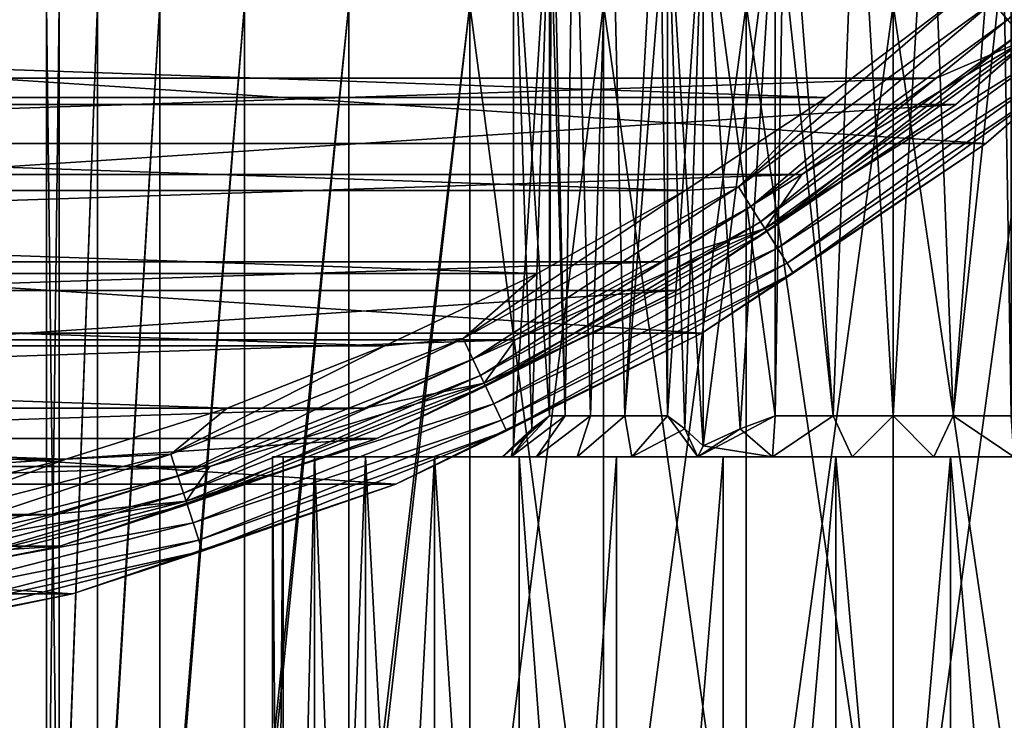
# Model space of a CAD drawing. Header units: millimetres. Extents: x -223 to 138, y -45 to 391.
# Tile 10 of 256: x -67 to -55, y -32 to -24. Entities that reach past the tile are written whole.
import ezdxf

# ---------------------------------------------------------------- set-up
doc = ezdxf.new("R2010")
doc.units = ezdxf.units.MM
doc.header["$LTSCALE"] = 65.185185
for name, color, linetype in [('270', 7, 'CONTINUOUS'), ('271', 7, 'CONTINUOUS'), ('272', 7, 'CONTINUOUS'), ('274', 7, 'CONTINUOUS'), ('275', 7, 'CONTINUOUS'), ('276', 7, 'CONTINUOUS'), ('277', 7, 'CONTINUOUS'), ('281', 7, 'CONTINUOUS'), ('282', 7, 'CONTINUOUS'), ('286', 7, 'CONTINUOUS'), ('287', 7, 'CONTINUOUS'), ('288', 7, 'CONTINUOUS'), ('332', 7, 'CONTINUOUS'), ('333', 7, 'CONTINUOUS'), ('337', 7, 'CONTINUOUS'), ('338', 7, 'CONTINUOUS'), ('339', 7, 'CONTINUOUS'), ('344', 7, 'CONTINUOUS'), ('347', 7, 'CONTINUOUS'), ('352', 7, 'CONTINUOUS'), ('443', 7, 'CONTINUOUS'), ('444', 7, 'CONTINUOUS'), ('445', 7, 'CONTINUOUS')]:
    doc.layers.add(name, color=color, linetype=linetype)

msp = doc.modelspace()

# ---------------------------------------------------------------- linework, layer by layer
at = {"layer": '270', "color": 7, "linetype": 'CONTINUOUS', "true_color": 0xaaaaaa}
for points in [[(-60.982, -22, -1.244), (-60.957, -21, -1.116), (-60.982, -28.5, -1.244), (-60.982, -22, -1.244)], [(-60.982, -28.5, -1.244), (-60.957, -21, -1.116), (-60.791, -28.5, -0.538), (-60.982, -28.5, -1.244)], [(-60.957, -21, -1.116), (-60.683, -21, -0.271), (-60.791, -28.5, -0.538), (-60.957, -21, -1.116)], [(-60.791, -28.5, -0.538), (-60.683, -21, -0.271), (-60.481, -28.5, 0.125), (-60.791, -28.5, -0.538)], [(-60.683, -21, -0.271), (-60.238, -21, 0.498), (-60.481, -28.5, 0.125), (-60.683, -21, -0.271)], [(-60.481, -28.5, 0.125), (-60.238, -21, 0.498), (-60.062, -28.5, 0.725), (-60.481, -28.5, 0.125)], [(-60.238, -21, 0.498), (-59.644, -21, 1.158), (-60.062, -28.5, 0.725), (-60.238, -21, 0.498)], [(-60.062, -28.5, 0.725), (-59.644, -21, 1.158), (-59.546, -22, 1.244), (-60.062, -28.5, 0.725)], [(-58.236, -22, 2), (-58.113, -21, 2.042), (-58.236, -28.5, 2), (-58.236, -22, 2)], [(-58.236, -28.5, 2), (-58.113, -21, 2.042), (-57.529, -28.5, 2.187), (-58.236, -28.5, 2)], [(-58.113, -21, 2.042), (-57.244, -21, 2.227), (-57.529, -28.5, 2.187), (-58.113, -21, 2.042)], [(-57.529, -28.5, 2.187), (-57.244, -21, 2.227), (-56.8, -28.5, 2.25), (-57.529, -28.5, 2.187)], [(-57.244, -21, 2.227), (-56.356, -21, 2.227), (-56.8, -28.5, 2.25), (-57.244, -21, 2.227)], [(-56.8, -28.5, 2.25), (-56.356, -21, 2.227), (-56.071, -28.5, 2.187), (-56.8, -28.5, 2.25)], [(-56.356, -21, 2.227), (-55.487, -21, 2.042), (-56.071, -28.5, 2.187), (-56.356, -21, 2.227)], [(-56.071, -28.5, 2.187), (-55.487, -21, 2.042), (-55.364, -22, 2), (-56.071, -28.5, 2.187)], [(-59.546, -28.5, 1.244), (-60.062, -28.5, 0.725), (-59.546, -22, 1.244), (-59.546, -28.5, 1.244)], [(-55.364, -28.5, 2), (-56.071, -28.5, 2.187), (-55.364, -22, 2), (-55.364, -28.5, 2)]]:
    msp.add_3dface(points, dxfattribs=at)
at = {"layer": '271', "color": 7, "linetype": 'CONTINUOUS', "true_color": 0xaaaaaa}
for points in [[(-64.35, -29, -2), (-64.221, -29, -3.387), (-61.55, -29, -2), (-64.35, -29, -2)], [(-64.221, -29, -0.613), (-64.35, -29, -2), (-61.446, -29, -1.013), (-64.221, -29, -0.613)], [(-61.446, -29, -1.013), (-64.35, -29, -2), (-61.55, -29, -2), (-61.446, -29, -1.013)], [(-64.221, -29, -3.387), (-63.84, -29, -4.727), (-61.139, -29, -3.932), (-64.221, -29, -3.387)], [(-61.55, -29, -2), (-64.221, -29, -3.387), (-61.446, -29, -2.987), (-61.55, -29, -2)], [(-61.446, -29, -2.987), (-64.221, -29, -3.387), (-61.139, -29, -3.932), (-61.446, -29, -2.987)], [(-63.84, -29, 0.727), (-64.221, -29, -0.613), (-61.139, -29, -0.068), (-63.84, -29, 0.727)], [(-61.139, -29, -0.068), (-64.221, -29, -0.613), (-61.446, -29, -1.013), (-61.139, -29, -0.068)], [(-63.84, -29, -4.727), (-63.219, -29, -5.975), (-60.643, -29, -4.792), (-63.84, -29, -4.727)], [(-61.139, -29, -3.932), (-63.84, -29, -4.727), (-60.643, -29, -4.792), (-61.139, -29, -3.932)], [(-63.219, -29, 1.975), (-63.84, -29, 0.727), (-59.978, -29, 1.53), (-63.219, -29, 1.975)], [(-59.978, -29, 1.53), (-63.84, -29, 0.727), (-60.643, -29, 0.792), (-59.978, -29, 1.53)], [(-60.643, -29, 0.792), (-63.84, -29, 0.727), (-61.139, -29, -0.068), (-60.643, -29, 0.792)], [(-63.219, -29, -5.975), (-62.379, -29, -7.086), (-59.175, -29, -6.114), (-63.219, -29, -5.975)], [(-60.643, -29, -4.792), (-63.219, -29, -5.975), (-59.978, -29, -5.53), (-60.643, -29, -4.792)], [(-59.978, -29, -5.53), (-63.219, -29, -5.975), (-59.175, -29, -6.114), (-59.978, -29, -5.53)], [(-62.379, -29, 3.086), (-63.219, -29, 1.975), (-57.297, -29, 2.724), (-62.379, -29, 3.086)], [(-57.297, -29, 2.724), (-63.219, -29, 1.975), (-58.268, -29, 2.517), (-57.297, -29, 2.724)], [(-58.268, -29, 2.517), (-63.219, -29, 1.975), (-59.175, -29, 2.114), (-58.268, -29, 2.517)], [(-59.175, -29, 2.114), (-63.219, -29, 1.975), (-59.978, -29, 1.53), (-59.175, -29, 2.114)], [(-61.35, -29, -8.025), (-51.221, -29, -7.086), (-62.379, -29, -7.086), (-61.35, -29, -8.025)], [(-62.379, -29, -7.086), (-51.221, -29, -7.086), (-56.303, -29, -6.724), (-62.379, -29, -7.086)], [(-59.175, -29, -6.114), (-62.379, -29, -7.086), (-58.268, -29, -6.517), (-59.175, -29, -6.114)], [(-58.268, -29, -6.517), (-62.379, -29, -7.086), (-57.297, -29, -6.724), (-58.268, -29, -6.517)], [(-57.297, -29, -6.724), (-62.379, -29, -7.086), (-56.303, -29, -6.724), (-57.297, -29, -6.724)], [(-61.35, -29, 4.025), (-62.379, -29, 3.086), (-52.25, -29, 4.025), (-61.35, -29, 4.025)], [(-52.25, -29, 4.025), (-62.379, -29, 3.086), (-51.221, -29, 3.086), (-52.25, -29, 4.025)], [(-51.221, -29, 3.086), (-62.379, -29, 3.086), (-57.297, -29, 2.724), (-51.221, -29, 3.086)], [(-52.25, -29, -8.025), (-51.221, -29, -7.086), (-61.35, -29, -8.025), (-52.25, -29, -8.025)], [(-60.165, -29, -8.758), (-52.25, -29, -8.025), (-61.35, -29, -8.025), (-60.165, -29, -8.758)], [(-60.165, -29, 4.758), (-61.35, -29, 4.025), (-53.435, -29, 4.758), (-60.165, -29, 4.758)], [(-53.435, -29, 4.758), (-61.35, -29, 4.025), (-52.25, -29, 4.025), (-53.435, -29, 4.758)], [(-53.435, -29, -8.758), (-52.25, -29, -8.025), (-60.165, -29, -8.758), (-53.435, -29, -8.758)], [(-58.866, -29, -9.262), (-53.435, -29, -8.758), (-60.165, -29, -8.758), (-58.866, -29, -9.262)], [(-58.866, -29, 5.262), (-60.165, -29, 4.758), (-54.734, -29, 5.262), (-58.866, -29, 5.262)], [(-54.734, -29, 5.262), (-60.165, -29, 4.758), (-53.435, -29, 4.758), (-54.734, -29, 5.262)], [(-54.734, -29, -9.262), (-53.435, -29, -8.758), (-58.866, -29, -9.262), (-54.734, -29, -9.262)], [(-57.497, -29, -9.518), (-54.734, -29, -9.262), (-58.866, -29, -9.262), (-57.497, -29, -9.518)], [(-57.497, -29, 5.518), (-58.866, -29, 5.262), (-56.103, -29, 5.518), (-57.497, -29, 5.518)], [(-56.103, -29, 5.518), (-58.866, -29, 5.262), (-54.734, -29, 5.262), (-56.103, -29, 5.518)], [(-56.103, -29, -9.518), (-54.734, -29, -9.262), (-57.497, -29, -9.518), (-56.103, -29, -9.518)], [(-56.303, -29, 2.724), (-51.221, -29, 3.086), (-57.297, -29, 2.724), (-56.303, -29, 2.724)], [(-51.221, -29, -7.086), (-50.381, -29, -5.975), (-56.303, -29, -6.724), (-51.221, -29, -7.086)], [(-56.303, -29, -6.724), (-50.381, -29, -5.975), (-55.332, -29, -6.517), (-56.303, -29, -6.724)], [(-55.332, -29, 2.517), (-51.221, -29, 3.086), (-56.303, -29, 2.724), (-55.332, -29, 2.517)]]:
    msp.add_3dface(points, dxfattribs=at)
at = {"layer": '272', "color": 7, "linetype": 'CONTINUOUS', "true_color": 0xaaaaaa}
for points in [[(-64.35, -29, -2), (-64.221, -29, -0.613), (-64.35, -44.957, -2), (-64.35, -29, -2)], [(-64.35, -44.957, -2), (-64.221, -29, -0.613), (-64.221, -44.957, -0.613), (-64.35, -44.957, -2)], [(-64.221, -29, -0.613), (-63.84, -29, 0.727), (-64.221, -44.957, -0.613), (-64.221, -29, -0.613)], [(-64.221, -44.957, -0.613), (-63.84, -29, 0.727), (-63.84, -44.957, 0.727), (-64.221, -44.957, -0.613)], [(-63.84, -29, 0.727), (-63.219, -29, 1.975), (-63.84, -44.957, 0.727), (-63.84, -29, 0.727)], [(-63.84, -44.957, 0.727), (-63.219, -29, 1.975), (-63.219, -44.957, 1.975), (-63.84, -44.957, 0.727)], [(-63.219, -29, 1.975), (-62.379, -29, 3.086), (-63.219, -44.957, 1.975), (-63.219, -29, 1.975)], [(-63.219, -44.957, 1.975), (-62.379, -29, 3.086), (-62.38, -44.957, 3.086), (-63.219, -44.957, 1.975)], [(-62.38, -44.957, 3.086), (-62.379, -29, 3.086), (-61.35, -44.957, 4.025), (-62.38, -44.957, 3.086)], [(-62.379, -29, 3.086), (-61.35, -29, 4.025), (-61.35, -44.957, 4.025), (-62.379, -29, 3.086)], [(-61.35, -29, 4.025), (-60.165, -29, 4.758), (-61.35, -44.957, 4.025), (-61.35, -29, 4.025)], [(-61.35, -44.957, 4.025), (-60.165, -29, 4.758), (-60.165, -44.957, 4.758), (-61.35, -44.957, 4.025)], [(-60.165, -29, 4.758), (-58.866, -29, 5.262), (-60.165, -44.957, 4.758), (-60.165, -29, 4.758)], [(-60.165, -44.957, 4.758), (-58.866, -29, 5.262), (-58.866, -44.957, 5.262), (-60.165, -44.957, 4.758)], [(-58.866, -29, 5.262), (-57.497, -29, 5.518), (-58.866, -44.957, 5.262), (-58.866, -29, 5.262)], [(-58.866, -44.957, 5.262), (-57.497, -29, 5.518), (-57.497, -44.957, 5.518), (-58.866, -44.957, 5.262)], [(-57.497, -29, 5.518), (-56.103, -29, 5.518), (-57.497, -44.957, 5.518), (-57.497, -29, 5.518)], [(-57.497, -44.957, 5.518), (-56.103, -29, 5.518), (-56.103, -44.957, 5.518), (-57.497, -44.957, 5.518)], [(-56.103, -29, 5.518), (-54.734, -29, 5.262), (-54.734, -44.957, 5.262), (-56.103, -29, 5.518)], [(-56.103, -44.957, 5.518), (-56.103, -29, 5.518), (-54.734, -44.957, 5.262), (-56.103, -44.957, 5.518)]]:
    msp.add_3dface(points, dxfattribs=at)
at = {"layer": '274', "color": 7, "linetype": 'CONTINUOUS', "true_color": 0xc8c8c8}
for points in [[(-67.1, -23.5, -2), (-67.1, -36.166, -2), (-66.944, -36.116, -0.211), (-67.1, -23.5, -2)], [(-66.944, -23.5, -0.212), (-67.1, -23.5, -2), (-66.944, -36.116, -0.211), (-66.944, -23.5, -0.212)], [(-66.479, -23.5, 1.523), (-66.944, -23.5, -0.212), (-66.944, -36.116, -0.211), (-66.479, -23.5, 1.523)], [(-66.479, -36.066, 1.523), (-66.479, -23.5, 1.523), (-66.944, -36.116, -0.211), (-66.479, -36.066, 1.523)], [(-65.72, -23.5, 3.15), (-66.479, -23.5, 1.523), (-66.479, -36.066, 1.523), (-65.72, -23.5, 3.15)], [(-65.72, -36.016, 3.15), (-65.72, -23.5, 3.15), (-66.479, -36.066, 1.523), (-65.72, -36.016, 3.15)], [(-64.69, -23.5, 4.621), (-65.72, -23.5, 3.15), (-65.72, -36.016, 3.15), (-64.69, -23.5, 4.621)], [(-64.69, -35.966, 4.621), (-64.69, -23.5, 4.621), (-65.72, -36.016, 3.15), (-64.69, -35.966, 4.621)], [(-63.421, -23.5, 5.89), (-64.69, -23.5, 4.621), (-64.69, -35.966, 4.621), (-63.421, -23.5, 5.89)], [(-63.421, -35.916, 5.89), (-63.421, -23.5, 5.89), (-64.69, -35.966, 4.621), (-63.421, -35.916, 5.89)], [(-61.95, -23.5, 6.92), (-63.421, -23.5, 5.89), (-63.421, -35.916, 5.89), (-61.95, -23.5, 6.92)], [(-61.95, -35.866, 6.92), (-61.95, -23.5, 6.92), (-63.421, -35.916, 5.89), (-61.95, -35.866, 6.92)], [(-60.323, -23.5, 7.679), (-61.95, -23.5, 6.92), (-60.323, -35.816, 7.679), (-60.323, -23.5, 7.679)], [(-60.323, -35.816, 7.679), (-61.95, -23.5, 6.92), (-61.95, -35.866, 6.92), (-60.323, -35.816, 7.679)], [(-58.589, -23.5, 8.144), (-60.323, -23.5, 7.679), (-58.589, -35.766, 8.144), (-58.589, -23.5, 8.144)], [(-58.589, -35.766, 8.144), (-60.323, -23.5, 7.679), (-60.323, -35.816, 7.679), (-58.589, -35.766, 8.144)], [(-56.8, -23.5, 8.3), (-58.589, -23.5, 8.144), (-56.8, -35.716, 8.3), (-56.8, -23.5, 8.3)], [(-56.8, -35.716, 8.3), (-58.589, -23.5, 8.144), (-58.589, -35.766, 8.144), (-56.8, -35.716, 8.3)], [(-55.011, -23.5, 8.144), (-56.8, -23.5, 8.3), (-55.011, -35.666, 8.143), (-55.011, -23.5, 8.144)], [(-55.011, -35.666, 8.143), (-56.8, -23.5, 8.3), (-56.8, -35.716, 8.3), (-55.011, -35.666, 8.143)]]:
    msp.add_3dface(points, dxfattribs=at)
at = {"layer": '275', "color": 7, "linetype": 'CONTINUOUS', "true_color": 0xaaaaaa}
for points in [[(-60.957, -21, -2.884), (-60.982, -22, -2.756), (-60.791, -28.5, -3.462), (-60.957, -21, -2.884)], [(-60.683, -21, -3.729), (-60.957, -21, -2.884), (-60.791, -28.5, -3.462), (-60.683, -21, -3.729)], [(-60.481, -28.5, -4.125), (-60.683, -21, -3.729), (-60.791, -28.5, -3.462), (-60.481, -28.5, -4.125)], [(-60.238, -21, -4.498), (-60.683, -21, -3.729), (-60.481, -28.5, -4.125), (-60.238, -21, -4.498)], [(-60.062, -28.5, -4.725), (-60.238, -21, -4.498), (-60.481, -28.5, -4.125), (-60.062, -28.5, -4.725)], [(-59.644, -21, -5.158), (-60.238, -21, -4.498), (-60.062, -28.5, -4.725), (-59.644, -21, -5.158)], [(-59.546, -28.5, -5.244), (-59.644, -21, -5.158), (-60.062, -28.5, -4.725), (-59.546, -28.5, -5.244)], [(-59.546, -22, -5.244), (-59.644, -21, -5.158), (-59.546, -28.5, -5.244), (-59.546, -22, -5.244)], [(-57.529, -28.5, -6.187), (-58.113, -21, -6.042), (-58.236, -22, -6), (-57.529, -28.5, -6.187)], [(-57.244, -21, -6.227), (-58.113, -21, -6.042), (-57.529, -28.5, -6.187), (-57.244, -21, -6.227)], [(-56.8, -28.5, -6.25), (-57.244, -21, -6.227), (-57.529, -28.5, -6.187), (-56.8, -28.5, -6.25)], [(-56.356, -21, -6.227), (-57.244, -21, -6.227), (-56.8, -28.5, -6.25), (-56.356, -21, -6.227)], [(-56.071, -28.5, -6.187), (-56.356, -21, -6.227), (-56.8, -28.5, -6.25), (-56.071, -28.5, -6.187)], [(-55.487, -21, -6.042), (-56.356, -21, -6.227), (-56.071, -28.5, -6.187), (-55.487, -21, -6.042)], [(-55.364, -28.5, -6), (-55.487, -21, -6.042), (-56.071, -28.5, -6.187), (-55.364, -28.5, -6)], [(-55.364, -22, -6), (-55.487, -21, -6.042), (-55.364, -28.5, -6), (-55.364, -22, -6)], [(-60.791, -28.5, -3.462), (-60.982, -22, -2.756), (-60.982, -28.5, -2.756), (-60.791, -28.5, -3.462)], [(-58.236, -28.5, -6), (-57.529, -28.5, -6.187), (-58.236, -22, -6), (-58.236, -28.5, -6)]]:
    msp.add_3dface(points, dxfattribs=at)
at = {"layer": '276', "color": 7, "linetype": 'CONTINUOUS', "true_color": 0xaaaaaa}
for points in [[(-64.221, -29, -3.387), (-64.35, -29, -2), (-64.221, -44.957, -3.387), (-64.221, -29, -3.387)], [(-64.35, -29, -2), (-64.35, -44.957, -2), (-64.221, -44.957, -3.387), (-64.35, -29, -2)], [(-63.84, -29, -4.727), (-64.221, -29, -3.387), (-64.221, -44.957, -3.387), (-63.84, -29, -4.727)], [(-63.84, -44.957, -4.727), (-63.84, -29, -4.727), (-64.221, -44.957, -3.387), (-63.84, -44.957, -4.727)], [(-63.219, -29, -5.975), (-63.84, -29, -4.727), (-63.219, -44.957, -5.975), (-63.219, -29, -5.975)], [(-63.219, -44.957, -5.975), (-63.84, -29, -4.727), (-63.84, -44.957, -4.727), (-63.219, -44.957, -5.975)], [(-62.379, -29, -7.086), (-63.219, -29, -5.975), (-62.38, -44.957, -7.086), (-62.379, -29, -7.086)], [(-62.38, -44.957, -7.086), (-63.219, -29, -5.975), (-63.219, -44.957, -5.975), (-62.38, -44.957, -7.086)], [(-61.35, -44.957, -8.025), (-62.379, -29, -7.086), (-62.38, -44.957, -7.086), (-61.35, -44.957, -8.025)], [(-61.35, -29, -8.025), (-62.379, -29, -7.086), (-61.35, -44.957, -8.025), (-61.35, -29, -8.025)], [(-60.165, -29, -8.758), (-61.35, -29, -8.025), (-60.165, -44.957, -8.758), (-60.165, -29, -8.758)], [(-60.165, -44.957, -8.758), (-61.35, -29, -8.025), (-61.35, -44.957, -8.025), (-60.165, -44.957, -8.758)], [(-58.866, -29, -9.262), (-60.165, -29, -8.758), (-60.165, -44.957, -8.758), (-58.866, -29, -9.262)], [(-58.866, -44.957, -9.262), (-58.866, -29, -9.262), (-60.165, -44.957, -8.758), (-58.866, -44.957, -9.262)], [(-57.497, -29, -9.518), (-58.866, -29, -9.262), (-58.866, -44.957, -9.262), (-57.497, -29, -9.518)], [(-57.497, -44.957, -9.518), (-57.497, -29, -9.518), (-58.866, -44.957, -9.262), (-57.497, -44.957, -9.518)], [(-56.103, -29, -9.518), (-57.497, -29, -9.518), (-56.103, -44.957, -9.518), (-56.103, -29, -9.518)], [(-56.103, -44.957, -9.518), (-57.497, -29, -9.518), (-57.497, -44.957, -9.518), (-56.103, -44.957, -9.518)], [(-54.734, -29, -9.262), (-56.103, -29, -9.518), (-54.734, -44.957, -9.262), (-54.734, -29, -9.262)], [(-54.734, -44.957, -9.262), (-56.103, -29, -9.518), (-56.103, -44.957, -9.518), (-54.734, -44.957, -9.262)]]:
    msp.add_3dface(points, dxfattribs=at)
at = {"layer": '277', "color": 7, "linetype": 'CONTINUOUS', "true_color": 0xc8c8c8}
for points in [[(-67.1, -36.166, -2), (-67.1, -23.5, -2), (-66.944, -23.5, -3.788), (-67.1, -36.166, -2)], [(-67.1, -36.166, -2), (-66.944, -23.5, -3.788), (-66.944, -36.216, -3.788), (-67.1, -36.166, -2)], [(-66.944, -23.5, -3.788), (-66.479, -23.5, -5.523), (-66.944, -36.216, -3.788), (-66.944, -23.5, -3.788)], [(-66.944, -36.216, -3.788), (-66.479, -23.5, -5.523), (-66.479, -36.266, -5.523), (-66.944, -36.216, -3.788)], [(-66.479, -23.5, -5.523), (-65.72, -23.5, -7.15), (-66.479, -36.266, -5.523), (-66.479, -23.5, -5.523)], [(-66.479, -36.266, -5.523), (-65.72, -23.5, -7.15), (-65.72, -36.316, -7.15), (-66.479, -36.266, -5.523)], [(-65.72, -23.5, -7.15), (-64.69, -23.5, -8.621), (-65.72, -36.316, -7.15), (-65.72, -23.5, -7.15)], [(-65.72, -36.316, -7.15), (-64.69, -23.5, -8.621), (-64.69, -36.366, -8.621), (-65.72, -36.316, -7.15)], [(-64.69, -23.5, -8.621), (-63.421, -23.5, -9.89), (-64.69, -36.366, -8.621), (-64.69, -23.5, -8.621)], [(-64.69, -36.366, -8.621), (-63.421, -23.5, -9.89), (-63.421, -36.416, -9.89), (-64.69, -36.366, -8.621)], [(-63.421, -23.5, -9.89), (-61.95, -23.5, -10.92), (-63.421, -36.416, -9.89), (-63.421, -23.5, -9.89)], [(-63.421, -36.416, -9.89), (-61.95, -23.5, -10.92), (-61.95, -36.466, -10.92), (-63.421, -36.416, -9.89)], [(-61.95, -23.5, -10.92), (-60.323, -23.5, -11.679), (-61.95, -36.466, -10.92), (-61.95, -23.5, -10.92)], [(-61.95, -36.466, -10.92), (-60.323, -23.5, -11.679), (-60.323, -36.516, -11.679), (-61.95, -36.466, -10.92)], [(-60.323, -23.5, -11.679), (-58.589, -23.5, -12.144), (-60.323, -36.516, -11.679), (-60.323, -23.5, -11.679)], [(-60.323, -36.516, -11.679), (-58.589, -23.5, -12.144), (-58.589, -36.566, -12.144), (-60.323, -36.516, -11.679)], [(-58.589, -23.5, -12.144), (-56.8, -23.5, -12.3), (-58.589, -36.566, -12.144), (-58.589, -23.5, -12.144)], [(-58.589, -36.566, -12.144), (-56.8, -23.5, -12.3), (-56.8, -36.616, -12.3), (-58.589, -36.566, -12.144)], [(-56.8, -23.5, -12.3), (-55.011, -23.5, -12.144), (-56.8, -36.616, -12.3), (-56.8, -23.5, -12.3)], [(-56.8, -36.616, -12.3), (-55.011, -23.5, -12.144), (-55.011, -36.666, -12.144), (-56.8, -36.616, -12.3)]]:
    msp.add_3dface(points, dxfattribs=at)
at = {"layer": '281', "color": 7, "linetype": 'CONTINUOUS', "true_color": 0xaaaaaa}
for points in [[(-60.982, -28.5, -1.244), (-61.446, -29, -1.013), (-61.55, -29, -2), (-60.982, -28.5, -1.244)], [(-60.982, -28.5, -1.244), (-61.55, -29, -2), (-61.195, -28.662, -1.613), (-60.982, -28.5, -1.244)], [(-60.982, -28.5, -1.244), (-60.791, -28.5, -0.538), (-61.446, -29, -1.013), (-60.982, -28.5, -1.244)], [(-60.791, -28.5, -0.538), (-61.139, -29, -0.068), (-61.446, -29, -1.013), (-60.791, -28.5, -0.538)], [(-60.791, -28.5, -0.538), (-60.481, -28.5, 0.125), (-61.139, -29, -0.068), (-60.791, -28.5, -0.538)], [(-60.481, -28.5, 0.125), (-60.643, -29, 0.792), (-61.139, -29, -0.068), (-60.481, -28.5, 0.125)], [(-60.481, -28.5, 0.125), (-60.062, -28.5, 0.725), (-60.643, -29, 0.792), (-60.481, -28.5, 0.125)], [(-60.062, -28.5, 0.725), (-59.978, -29, 1.53), (-60.643, -29, 0.792), (-60.062, -28.5, 0.725)], [(-60.062, -28.5, 0.725), (-59.546, -28.5, 1.244), (-59.978, -29, 1.53), (-60.062, -28.5, 0.725)], [(-59.978, -29, 1.53), (-59.546, -28.5, 1.244), (-59.333, -28.662, 1.612), (-59.978, -29, 1.53)], [(-58.236, -28.5, 2), (-58.268, -29, 2.517), (-59.175, -29, 2.114), (-58.236, -28.5, 2)], [(-58.236, -28.5, 2), (-59.175, -29, 2.114), (-58.662, -28.662, 2), (-58.236, -28.5, 2)], [(-58.236, -28.5, 2), (-57.529, -28.5, 2.187), (-58.268, -29, 2.517), (-58.236, -28.5, 2)], [(-57.529, -28.5, 2.187), (-57.297, -29, 2.724), (-58.268, -29, 2.517), (-57.529, -28.5, 2.187)], [(-57.529, -28.5, 2.187), (-56.8, -28.5, 2.25), (-57.297, -29, 2.724), (-57.529, -28.5, 2.187)], [(-56.8, -28.5, 2.25), (-56.303, -29, 2.724), (-57.297, -29, 2.724), (-56.8, -28.5, 2.25)], [(-56.8, -28.5, 2.25), (-56.071, -28.5, 2.187), (-56.303, -29, 2.724), (-56.8, -28.5, 2.25)], [(-56.071, -28.5, 2.187), (-55.332, -29, 2.517), (-56.303, -29, 2.724), (-56.071, -28.5, 2.187)], [(-56.071, -28.5, 2.187), (-55.364, -28.5, 2), (-55.332, -29, 2.517), (-56.071, -28.5, 2.187)], [(-61.195, -28.662, -1.613), (-61.55, -29, -2), (-61.419, -28.869, -2), (-61.195, -28.662, -1.613)], [(-59.175, -29, 2.114), (-59.978, -29, 1.53), (-59.333, -28.662, 1.612), (-59.175, -29, 2.114)], [(-59.109, -28.869, 2), (-59.175, -29, 2.114), (-59.333, -28.662, 1.612), (-59.109, -28.869, 2)], [(-58.662, -28.662, 2), (-59.175, -29, 2.114), (-59.109, -28.869, 2), (-58.662, -28.662, 2)]]:
    msp.add_3dface(points, dxfattribs=at)
at = {"layer": '282', "color": 7, "linetype": 'CONTINUOUS', "true_color": 0xaaaaaa}
for points in [[(-61.446, -29, -2.987), (-61.139, -29, -3.932), (-60.791, -28.5, -3.462), (-61.446, -29, -2.987)], [(-61.446, -29, -2.987), (-60.791, -28.5, -3.462), (-60.982, -28.5, -2.756), (-61.446, -29, -2.987)], [(-61.446, -29, -2.987), (-60.982, -28.5, -2.756), (-61.195, -28.662, -2.388), (-61.446, -29, -2.987)], [(-61.139, -29, -3.932), (-60.643, -29, -4.792), (-60.481, -28.5, -4.125), (-61.139, -29, -3.932)], [(-61.139, -29, -3.932), (-60.481, -28.5, -4.125), (-60.791, -28.5, -3.462), (-61.139, -29, -3.932)], [(-60.643, -29, -4.792), (-59.978, -29, -5.53), (-60.062, -28.5, -4.725), (-60.643, -29, -4.792)], [(-60.643, -29, -4.792), (-60.062, -28.5, -4.725), (-60.481, -28.5, -4.125), (-60.643, -29, -4.792)], [(-59.978, -29, -5.53), (-59.546, -28.5, -5.244), (-60.062, -28.5, -4.725), (-59.978, -29, -5.53)], [(-59.978, -29, -5.53), (-59.175, -29, -6.114), (-59.546, -28.5, -5.244), (-59.978, -29, -5.53)], [(-59.546, -28.5, -5.244), (-59.175, -29, -6.114), (-59.333, -28.662, -5.613), (-59.546, -28.5, -5.244)], [(-58.268, -29, -6.517), (-58.236, -28.5, -6), (-58.661, -28.662, -6), (-58.268, -29, -6.517)], [(-58.268, -29, -6.517), (-57.297, -29, -6.724), (-57.529, -28.5, -6.187), (-58.268, -29, -6.517)], [(-58.268, -29, -6.517), (-57.529, -28.5, -6.187), (-58.236, -28.5, -6), (-58.268, -29, -6.517)], [(-57.297, -29, -6.724), (-56.8, -28.5, -6.25), (-57.529, -28.5, -6.187), (-57.297, -29, -6.724)], [(-57.297, -29, -6.724), (-56.303, -29, -6.724), (-56.8, -28.5, -6.25), (-57.297, -29, -6.724)], [(-56.303, -29, -6.724), (-56.071, -28.5, -6.187), (-56.8, -28.5, -6.25), (-56.303, -29, -6.724)], [(-56.303, -29, -6.724), (-55.332, -29, -6.517), (-56.071, -28.5, -6.187), (-56.303, -29, -6.724)], [(-55.332, -29, -6.517), (-55.364, -28.5, -6), (-56.071, -28.5, -6.187), (-55.332, -29, -6.517)], [(-61.419, -28.869, -2), (-61.446, -29, -2.987), (-61.195, -28.662, -2.388), (-61.419, -28.869, -2)], [(-59.333, -28.662, -5.613), (-59.175, -29, -6.114), (-59.109, -28.869, -6), (-59.333, -28.662, -5.613)], [(-59.109, -28.869, -6), (-58.268, -29, -6.517), (-58.661, -28.662, -6), (-59.109, -28.869, -6)], [(-61.55, -29, -2), (-61.446, -29, -2.987), (-61.419, -28.869, -2), (-61.55, -29, -2)], [(-59.175, -29, -6.114), (-58.268, -29, -6.517), (-59.109, -28.869, -6), (-59.175, -29, -6.114)]]:
    msp.add_3dface(points, dxfattribs=at)
at = {"layer": '286', "color": 7, "linetype": 'CONTINUOUS', "true_color": 0xaaaaaa}
for points in [[(-59.546, -28.5, 1.244), (-59.546, -22, 1.244), (-59.333, -28.662, 1.612), (-59.546, -28.5, 1.244)], [(-59.546, -22, 1.244), (-59.109, -28.869, 2), (-59.333, -28.662, 1.612), (-59.546, -22, 1.244)], [(-59.109, -28.869, 2), (-59.546, -22, 1.244), (-59.109, -22, 2), (-59.109, -28.869, 2)]]:
    msp.add_3dface(points, dxfattribs=at)
at = {"layer": '287', "color": 7, "linetype": 'CONTINUOUS', "true_color": 0xaaaaaa}
for points in [[(-60.982, -22, -2.756), (-61.419, -28.869, -2), (-61.195, -28.662, -2.388), (-60.982, -22, -2.756)], [(-61.419, -28.869, -2), (-60.982, -22, -2.756), (-61.419, -22, -2), (-61.419, -28.869, -2)], [(-60.982, -28.5, -2.756), (-60.982, -22, -2.756), (-61.195, -28.662, -2.388), (-60.982, -28.5, -2.756)]]:
    msp.add_3dface(points, dxfattribs=at)
at = {"layer": '288', "color": 7, "linetype": 'CONTINUOUS', "true_color": 0xaaaaaa}
for points in [[(-58.236, -22, -6), (-59.109, -28.869, -6), (-58.661, -28.662, -6), (-58.236, -22, -6)], [(-59.109, -28.869, -6), (-58.236, -22, -6), (-59.109, -22, -6), (-59.109, -28.869, -6)], [(-58.236, -28.5, -6), (-58.236, -22, -6), (-58.661, -28.662, -6), (-58.236, -28.5, -6)]]:
    msp.add_3dface(points, dxfattribs=at)
at = {"layer": '332', "color": 7, "linetype": 'CONTINUOUS', "true_color": 0xaaaaaa}
for points in [[(-52.549, -22.451, -54.5), (-55.672, -25.189, -54.5), (-52.549, -22.451, -73.5), (-52.549, -22.451, -54.5)], [(-52.549, -22.451, -73.5), (-55.672, -25.189, -54.5), (-55.672, -25.189, -73.5), (-52.549, -22.451, -73.5)], [(-55.672, -25.189, -54.5), (-59.125, -27.496, -54.5), (-55.672, -25.189, -73.5), (-55.672, -25.189, -54.5)], [(-55.672, -25.189, -73.5), (-59.125, -27.496, -54.5), (-59.125, -27.496, -73.5), (-55.672, -25.189, -73.5)], [(-59.125, -27.496, -54.5), (-62.85, -29.333, -54.5), (-59.125, -27.496, -73.5), (-59.125, -27.496, -54.5)], [(-59.125, -27.496, -73.5), (-62.85, -29.333, -54.5), (-62.85, -29.333, -73.5), (-59.125, -27.496, -73.5)], [(-62.85, -29.333, -54.5), (-66.782, -30.668, -54.5), (-62.85, -29.333, -73.5), (-62.85, -29.333, -54.5)], [(-62.85, -29.333, -73.5), (-66.782, -30.668, -54.5), (-66.782, -30.668, -73.5), (-62.85, -29.333, -73.5)], [(-66.782, -30.668, -54.5), (-70.856, -31.478, -54.5), (-66.782, -30.668, -73.5), (-66.782, -30.668, -54.5)], [(-66.782, -30.668, -73.5), (-70.856, -31.478, -54.5), (-70.856, -31.478, -73.5), (-66.782, -30.668, -73.5)]]:
    msp.add_3dface(points, dxfattribs=at)
at = {"layer": '333', "color": 7, "linetype": 'CONTINUOUS', "true_color": 0xaaaaaa}
for points in [[(-93.724, -24.392, -53.5), (-54.72, -23.114, -53.5), (-95.28, -23.114, -53.5), (-93.724, -24.392, -53.5)], [(-56.276, -24.392, -53.5), (-54.72, -23.114, -53.5), (-93.724, -24.392, -53.5), (-56.276, -24.392, -53.5)], [(-92.088, -25.565, -53.5), (-56.276, -24.392, -53.5), (-93.724, -24.392, -53.5), (-92.088, -25.565, -53.5)], [(-57.912, -25.565, -53.5), (-56.276, -24.392, -53.5), (-92.088, -25.565, -53.5), (-57.912, -25.565, -53.5)], [(-90.379, -26.628, -53.5), (-57.912, -25.565, -53.5), (-92.088, -25.565, -53.5), (-90.379, -26.628, -53.5)], [(-59.621, -26.628, -53.5), (-57.912, -25.565, -53.5), (-90.379, -26.628, -53.5), (-59.621, -26.628, -53.5)], [(-88.604, -27.577, -53.5), (-59.621, -26.628, -53.5), (-90.379, -26.628, -53.5), (-88.604, -27.577, -53.5)], [(-61.396, -27.577, -53.5), (-59.621, -26.628, -53.5), (-88.604, -27.577, -53.5), (-61.396, -27.577, -53.5)], [(-86.771, -28.408, -53.5), (-61.396, -27.577, -53.5), (-88.604, -27.577, -53.5), (-86.771, -28.408, -53.5)], [(-63.229, -28.408, -53.5), (-61.396, -27.577, -53.5), (-86.771, -28.408, -53.5), (-63.229, -28.408, -53.5)], [(-84.887, -29.117, -53.5), (-63.229, -28.408, -53.5), (-86.771, -28.408, -53.5), (-84.887, -29.117, -53.5)], [(-65.113, -29.117, -53.5), (-63.229, -28.408, -53.5), (-84.887, -29.117, -53.5), (-65.113, -29.117, -53.5)], [(-82.961, -29.702, -53.5), (-65.113, -29.117, -53.5), (-84.887, -29.117, -53.5), (-82.961, -29.702, -53.5)], [(-67.039, -29.702, -53.5), (-65.113, -29.117, -53.5), (-82.961, -29.702, -53.5), (-67.039, -29.702, -53.5)], [(-81.001, -30.159, -53.5), (-67.039, -29.702, -53.5), (-82.961, -29.702, -53.5), (-81.001, -30.159, -53.5)], [(-68.999, -30.159, -53.5), (-67.039, -29.702, -53.5), (-81.001, -30.159, -53.5), (-68.999, -30.159, -53.5)]]:
    msp.add_3dface(points, dxfattribs=at)
at = {"layer": '337', "color": 7, "linetype": 'CONTINUOUS', "true_color": 0xaaaaaa}
for points in [[(-92.392, -24.628, -54.1), (-94.032, -23.384, -54.1), (-57.608, -24.628, -54.1), (-92.392, -24.628, -54.1)], [(-57.608, -24.628, -54.1), (-94.032, -23.384, -54.1), (-55.968, -23.384, -54.1), (-57.608, -24.628, -54.1)], [(-90.67, -25.758, -54.1), (-92.392, -24.628, -54.1), (-59.33, -25.758, -54.1), (-90.67, -25.758, -54.1)], [(-59.33, -25.758, -54.1), (-92.392, -24.628, -54.1), (-57.608, -24.628, -54.1), (-59.33, -25.758, -54.1)], [(-88.875, -26.768, -54.1), (-90.67, -25.758, -54.1), (-61.125, -26.768, -54.1), (-88.875, -26.768, -54.1)], [(-61.125, -26.768, -54.1), (-90.67, -25.758, -54.1), (-59.33, -25.758, -54.1), (-61.125, -26.768, -54.1)], [(-87.015, -27.652, -54.1), (-88.875, -26.768, -54.1), (-62.985, -27.652, -54.1), (-87.015, -27.652, -54.1)], [(-62.985, -27.652, -54.1), (-88.875, -26.768, -54.1), (-61.125, -26.768, -54.1), (-62.985, -27.652, -54.1)], [(-85.1, -28.408, -54.1), (-87.015, -27.652, -54.1), (-64.9, -28.408, -54.1), (-85.1, -28.408, -54.1)], [(-64.9, -28.408, -54.1), (-87.015, -27.652, -54.1), (-62.985, -27.652, -54.1), (-64.9, -28.408, -54.1)], [(-83.137, -29.031, -54.1), (-85.1, -28.408, -54.1), (-66.863, -29.031, -54.1), (-83.137, -29.031, -54.1)], [(-66.863, -29.031, -54.1), (-85.1, -28.408, -54.1), (-64.9, -28.408, -54.1), (-66.863, -29.031, -54.1)], [(-68.864, -29.519, -54.1), (-83.137, -29.031, -54.1), (-66.863, -29.031, -54.1), (-68.864, -29.519, -54.1)]]:
    msp.add_3dface(points, dxfattribs=at)
at = {"layer": '338', "color": 7, "linetype": 'CONTINUOUS', "true_color": 0xaaaaaa}
for points in [[(-56.037, -24.713, -55.1), (-52.974, -22.026, -55.1), (-56.037, -24.713, -73.457), (-56.037, -24.713, -55.1)], [(-56.037, -24.713, -73.457), (-52.974, -22.026, -55.1), (-52.974, -22.026, -73.457), (-56.037, -24.713, -73.457)], [(-59.425, -26.977, -55.1), (-56.037, -24.713, -55.1), (-59.425, -26.977, -73.457), (-59.425, -26.977, -55.1)], [(-59.425, -26.977, -73.457), (-56.037, -24.713, -55.1), (-56.037, -24.713, -73.457), (-59.425, -26.977, -73.457)], [(-63.079, -28.779, -55.1), (-59.425, -26.977, -55.1), (-63.079, -28.779, -73.457), (-63.079, -28.779, -55.1)], [(-63.079, -28.779, -73.457), (-59.425, -26.977, -55.1), (-59.425, -26.977, -73.457), (-63.079, -28.779, -73.457)], [(-66.938, -30.089, -55.1), (-63.079, -28.779, -55.1), (-66.938, -30.089, -73.457), (-66.938, -30.089, -55.1)], [(-66.938, -30.089, -73.457), (-63.079, -28.779, -55.1), (-63.079, -28.779, -73.457), (-66.938, -30.089, -73.457)], [(-70.934, -30.884, -55.1), (-66.938, -30.089, -55.1), (-70.934, -30.884, -73.457), (-70.934, -30.884, -55.1)], [(-70.934, -30.884, -73.457), (-66.938, -30.089, -55.1), (-66.938, -30.089, -73.457), (-70.934, -30.884, -73.457)]]:
    msp.add_3dface(points, dxfattribs=at)
at = {"layer": '339', "color": 7, "linetype": 'CONTINUOUS', "true_color": 0xaaaaaa}
for points in [[(-52.549, -22.451, -73.5), (-55.672, -25.189, -73.5), (-97.451, -22.451, -73.5), (-52.549, -22.451, -73.5)], [(-55.672, -25.189, -73.5), (-94.328, -25.189, -73.5), (-97.451, -22.451, -73.5), (-55.672, -25.189, -73.5)], [(-55.672, -25.189, -73.5), (-59.125, -27.496, -73.5), (-94.328, -25.189, -73.5), (-55.672, -25.189, -73.5)], [(-59.125, -27.496, -73.5), (-90.875, -27.496, -73.5), (-94.328, -25.189, -73.5), (-59.125, -27.496, -73.5)], [(-59.125, -27.496, -73.5), (-62.85, -29.333, -73.5), (-90.875, -27.496, -73.5), (-59.125, -27.496, -73.5)], [(-62.85, -29.333, -73.5), (-87.15, -29.333, -73.5), (-90.875, -27.496, -73.5), (-62.85, -29.333, -73.5)], [(-62.85, -29.333, -73.5), (-66.782, -30.668, -73.5), (-87.15, -29.333, -73.5), (-62.85, -29.333, -73.5)], [(-66.782, -30.668, -73.5), (-83.218, -30.668, -73.5), (-87.15, -29.333, -73.5), (-66.782, -30.668, -73.5)], [(-66.782, -30.668, -73.5), (-70.856, -31.478, -73.5), (-83.218, -30.668, -73.5), (-66.782, -30.668, -73.5)]]:
    msp.add_3dface(points, dxfattribs=at)
at = {"layer": '344', "color": 7, "linetype": 'CONTINUOUS', "true_color": 0xaaaaaa}
for points in [[(-55.672, -25.189, -54.5), (-52.549, -22.451, -54.5), (-54.793, -24.426, -54.192), (-55.672, -25.189, -54.5)], [(-54.72, -23.114, -53.5), (-56.276, -24.392, -53.5), (-55.202, -23.931, -53.549), (-54.72, -23.114, -53.5)], [(-55.202, -23.931, -53.549), (-57.912, -25.565, -53.5), (-58.358, -26.224, -53.549), (-55.202, -23.931, -53.549)], [(-55.202, -23.931, -53.549), (-58.358, -26.224, -53.549), (-55.024, -24.146, -53.691), (-55.202, -23.931, -53.549)], [(-56.276, -24.392, -53.5), (-57.912, -25.565, -53.5), (-55.202, -23.931, -53.549), (-56.276, -24.392, -53.5)], [(-55.024, -24.146, -53.691), (-58.358, -26.224, -53.549), (-58.208, -26.46, -53.691), (-55.024, -24.146, -53.691)], [(-55.024, -24.146, -53.691), (-58.208, -26.46, -53.691), (-54.883, -24.317, -53.913), (-55.024, -24.146, -53.691)], [(-54.883, -24.317, -53.913), (-58.208, -26.46, -53.691), (-58.09, -26.646, -53.913), (-54.883, -24.317, -53.913)], [(-54.883, -24.317, -53.913), (-58.09, -26.646, -53.913), (-54.793, -24.426, -54.192), (-54.883, -24.317, -53.913)], [(-54.793, -24.426, -54.192), (-58.09, -26.646, -53.913), (-58.014, -26.766, -54.192), (-54.793, -24.426, -54.192)], [(-55.672, -25.189, -54.5), (-54.793, -24.426, -54.192), (-58.014, -26.766, -54.192), (-55.672, -25.189, -54.5)], [(-59.125, -27.496, -54.5), (-55.672, -25.189, -54.5), (-58.014, -26.766, -54.192), (-59.125, -27.496, -54.5)], [(-57.912, -25.565, -53.5), (-59.621, -26.628, -53.5), (-58.358, -26.224, -53.549), (-57.912, -25.565, -53.5)], [(-58.358, -26.224, -53.549), (-61.396, -27.577, -53.5), (-61.776, -28.103, -53.549), (-58.358, -26.224, -53.549)], [(-58.358, -26.224, -53.549), (-61.776, -28.103, -53.549), (-58.208, -26.46, -53.691), (-58.358, -26.224, -53.549)], [(-59.621, -26.628, -53.5), (-61.396, -27.577, -53.5), (-58.358, -26.224, -53.549), (-59.621, -26.628, -53.5)], [(-58.208, -26.46, -53.691), (-61.776, -28.103, -53.549), (-61.657, -28.356, -53.691), (-58.208, -26.46, -53.691)], [(-58.208, -26.46, -53.691), (-61.657, -28.356, -53.691), (-58.09, -26.646, -53.913), (-58.208, -26.46, -53.691)], [(-58.09, -26.646, -53.913), (-61.657, -28.356, -53.691), (-61.563, -28.556, -53.913), (-58.09, -26.646, -53.913)], [(-58.09, -26.646, -53.913), (-61.563, -28.556, -53.913), (-58.014, -26.766, -54.192), (-58.09, -26.646, -53.913)], [(-58.014, -26.766, -54.192), (-61.563, -28.556, -53.913), (-61.502, -28.684, -54.192), (-58.014, -26.766, -54.192)], [(-59.125, -27.496, -54.5), (-58.014, -26.766, -54.192), (-61.502, -28.684, -54.192), (-59.125, -27.496, -54.5)], [(-62.85, -29.333, -54.5), (-59.125, -27.496, -54.5), (-61.502, -28.684, -54.192), (-62.85, -29.333, -54.5)], [(-61.396, -27.577, -53.5), (-63.229, -28.408, -53.5), (-61.776, -28.103, -53.549), (-61.396, -27.577, -53.5)], [(-61.776, -28.103, -53.549), (-65.113, -29.117, -53.5), (-65.402, -29.539, -53.549), (-61.776, -28.103, -53.549)], [(-61.776, -28.103, -53.549), (-65.402, -29.539, -53.549), (-61.657, -28.356, -53.691), (-61.776, -28.103, -53.549)], [(-63.229, -28.408, -53.5), (-65.113, -29.117, -53.5), (-61.776, -28.103, -53.549), (-63.229, -28.408, -53.5)], [(-61.657, -28.356, -53.691), (-65.402, -29.539, -53.549), (-65.316, -29.804, -53.691), (-61.657, -28.356, -53.691)], [(-61.657, -28.356, -53.691), (-65.316, -29.804, -53.691), (-61.563, -28.556, -53.913), (-61.657, -28.356, -53.691)], [(-61.563, -28.556, -53.913), (-65.316, -29.804, -53.691), (-65.248, -30.015, -53.913), (-61.563, -28.556, -53.913)], [(-61.563, -28.556, -53.913), (-65.248, -30.015, -53.913), (-61.502, -28.684, -54.192), (-61.563, -28.556, -53.913)], [(-61.502, -28.684, -54.192), (-65.248, -30.015, -53.913), (-65.204, -30.15, -54.192), (-61.502, -28.684, -54.192)], [(-62.85, -29.333, -54.5), (-61.502, -28.684, -54.192), (-65.204, -30.15, -54.192), (-62.85, -29.333, -54.5)], [(-65.113, -29.117, -53.5), (-67.039, -29.702, -53.5), (-65.402, -29.539, -53.549), (-65.113, -29.117, -53.5)], [(-66.782, -30.668, -54.5), (-62.85, -29.333, -54.5), (-65.204, -30.15, -54.192), (-66.782, -30.668, -54.5)], [(-65.402, -29.539, -53.549), (-68.999, -30.159, -53.5), (-69.18, -30.509, -53.549), (-65.402, -29.539, -53.549)], [(-65.402, -29.539, -53.549), (-69.18, -30.509, -53.549), (-65.316, -29.804, -53.691), (-65.402, -29.539, -53.549)], [(-67.039, -29.702, -53.5), (-68.999, -30.159, -53.5), (-65.402, -29.539, -53.549), (-67.039, -29.702, -53.5)], [(-65.316, -29.804, -53.691), (-69.18, -30.509, -53.549), (-69.128, -30.783, -53.691), (-65.316, -29.804, -53.691)], [(-65.316, -29.804, -53.691), (-69.128, -30.783, -53.691), (-65.248, -30.015, -53.913), (-65.316, -29.804, -53.691)], [(-65.248, -30.015, -53.913), (-69.128, -30.783, -53.691), (-69.086, -31, -53.913), (-65.248, -30.015, -53.913)], [(-65.248, -30.015, -53.913), (-69.086, -31, -53.913), (-65.204, -30.15, -54.192), (-65.248, -30.015, -53.913)], [(-65.204, -30.15, -54.192), (-69.086, -31, -53.913), (-69.06, -31.14, -54.192), (-65.204, -30.15, -54.192)], [(-66.782, -30.668, -54.5), (-65.204, -30.15, -54.192), (-69.06, -31.14, -54.192), (-66.782, -30.668, -54.5)], [(-70.856, -31.478, -54.5), (-66.782, -30.668, -54.5), (-69.06, -31.14, -54.192), (-70.856, -31.478, -54.5)]]:
    msp.add_3dface(points, dxfattribs=at)
at = {"layer": '347', "color": 7, "linetype": 'CONTINUOUS', "true_color": 0xaaaaaa}
for points in [[(-52.796, -20.851, -54.149), (-55.407, -23.684, -54.291), (-55.585, -23.469, -54.149), (-52.796, -20.851, -54.149)], [(-52.974, -22.026, -55.1), (-56.037, -24.713, -55.1), (-55.175, -23.964, -54.792), (-52.974, -22.026, -55.1)], [(-57.608, -24.628, -54.1), (-55.968, -23.384, -54.1), (-58.679, -25.717, -54.149), (-57.608, -24.628, -54.1)], [(-55.968, -23.384, -54.1), (-55.585, -23.469, -54.149), (-58.679, -25.717, -54.149), (-55.968, -23.384, -54.1)], [(-55.585, -23.469, -54.149), (-58.53, -25.953, -54.291), (-58.679, -25.717, -54.149), (-55.585, -23.469, -54.149)], [(-55.407, -23.684, -54.291), (-58.53, -25.953, -54.291), (-55.585, -23.469, -54.149), (-55.407, -23.684, -54.291)], [(-55.407, -23.684, -54.291), (-58.411, -26.14, -54.513), (-58.53, -25.953, -54.291), (-55.407, -23.684, -54.291)], [(-55.266, -23.855, -54.513), (-58.411, -26.14, -54.513), (-55.407, -23.684, -54.291), (-55.266, -23.855, -54.513)], [(-55.266, -23.855, -54.513), (-58.335, -26.26, -54.792), (-58.411, -26.14, -54.513), (-55.266, -23.855, -54.513)], [(-55.175, -23.964, -54.792), (-58.335, -26.26, -54.792), (-55.266, -23.855, -54.513), (-55.175, -23.964, -54.792)], [(-55.175, -23.964, -54.792), (-56.037, -24.713, -55.1), (-58.335, -26.26, -54.792), (-55.175, -23.964, -54.792)], [(-59.33, -25.758, -54.1), (-57.608, -24.628, -54.1), (-58.679, -25.717, -54.149), (-59.33, -25.758, -54.1)], [(-56.037, -24.713, -55.1), (-59.425, -26.977, -55.1), (-58.335, -26.26, -54.792), (-56.037, -24.713, -55.1)], [(-59.33, -25.758, -54.1), (-58.679, -25.717, -54.149), (-62.031, -27.56, -54.149), (-59.33, -25.758, -54.1)], [(-58.679, -25.717, -54.149), (-61.912, -27.813, -54.291), (-62.031, -27.56, -54.149), (-58.679, -25.717, -54.149)], [(-58.53, -25.953, -54.291), (-61.912, -27.813, -54.291), (-58.679, -25.717, -54.149), (-58.53, -25.953, -54.291)], [(-61.125, -26.768, -54.1), (-59.33, -25.758, -54.1), (-62.031, -27.56, -54.149), (-61.125, -26.768, -54.1)], [(-58.53, -25.953, -54.291), (-61.818, -28.013, -54.513), (-61.912, -27.813, -54.291), (-58.53, -25.953, -54.291)], [(-58.411, -26.14, -54.513), (-61.818, -28.013, -54.513), (-58.53, -25.953, -54.291), (-58.411, -26.14, -54.513)], [(-58.411, -26.14, -54.513), (-61.758, -28.141, -54.792), (-61.818, -28.013, -54.513), (-58.411, -26.14, -54.513)], [(-58.335, -26.26, -54.792), (-61.758, -28.141, -54.792), (-58.411, -26.14, -54.513), (-58.335, -26.26, -54.792)], [(-58.335, -26.26, -54.792), (-59.425, -26.977, -55.1), (-61.758, -28.141, -54.792), (-58.335, -26.26, -54.792)], [(-62.985, -27.652, -54.1), (-61.125, -26.768, -54.1), (-62.031, -27.56, -54.149), (-62.985, -27.652, -54.1)], [(-59.425, -26.977, -55.1), (-63.079, -28.779, -55.1), (-61.758, -28.141, -54.792), (-59.425, -26.977, -55.1)], [(-62.985, -27.652, -54.1), (-62.031, -27.56, -54.149), (-65.588, -28.968, -54.149), (-62.985, -27.652, -54.1)], [(-62.031, -27.56, -54.149), (-65.501, -29.234, -54.291), (-65.588, -28.968, -54.149), (-62.031, -27.56, -54.149)], [(-64.9, -28.408, -54.1), (-62.985, -27.652, -54.1), (-65.588, -28.968, -54.149), (-64.9, -28.408, -54.1)], [(-61.912, -27.813, -54.291), (-65.501, -29.234, -54.291), (-62.031, -27.56, -54.149), (-61.912, -27.813, -54.291)], [(-61.912, -27.813, -54.291), (-65.433, -29.444, -54.513), (-65.501, -29.234, -54.291), (-61.912, -27.813, -54.291)], [(-61.818, -28.013, -54.513), (-65.433, -29.444, -54.513), (-61.912, -27.813, -54.291), (-61.818, -28.013, -54.513)], [(-61.818, -28.013, -54.513), (-65.389, -29.579, -54.792), (-65.433, -29.444, -54.513), (-61.818, -28.013, -54.513)], [(-61.758, -28.141, -54.792), (-65.389, -29.579, -54.792), (-61.818, -28.013, -54.513), (-61.758, -28.141, -54.792)], [(-61.758, -28.141, -54.792), (-63.079, -28.779, -55.1), (-65.389, -29.579, -54.792), (-61.758, -28.141, -54.792)], [(-66.863, -29.031, -54.1), (-64.9, -28.408, -54.1), (-65.588, -28.968, -54.149), (-66.863, -29.031, -54.1)], [(-63.079, -28.779, -55.1), (-66.938, -30.089, -55.1), (-65.389, -29.579, -54.792), (-63.079, -28.779, -55.1)], [(-66.863, -29.031, -54.1), (-65.588, -28.968, -54.149), (-69.293, -29.92, -54.149), (-66.863, -29.031, -54.1)], [(-65.588, -28.968, -54.149), (-69.24, -30.194, -54.291), (-69.293, -29.92, -54.149), (-65.588, -28.968, -54.149)], [(-65.501, -29.234, -54.291), (-69.24, -30.194, -54.291), (-65.588, -28.968, -54.149), (-65.501, -29.234, -54.291)], [(-68.864, -29.519, -54.1), (-66.863, -29.031, -54.1), (-69.293, -29.92, -54.149), (-68.864, -29.519, -54.1)], [(-65.501, -29.234, -54.291), (-69.199, -30.411, -54.513), (-69.24, -30.194, -54.291), (-65.501, -29.234, -54.291)], [(-65.433, -29.444, -54.513), (-69.199, -30.411, -54.513), (-65.501, -29.234, -54.291), (-65.433, -29.444, -54.513)], [(-65.433, -29.444, -54.513), (-69.172, -30.55, -54.792), (-69.199, -30.411, -54.513), (-65.433, -29.444, -54.513)], [(-65.389, -29.579, -54.792), (-69.172, -30.55, -54.792), (-65.433, -29.444, -54.513), (-65.389, -29.579, -54.792)], [(-65.389, -29.579, -54.792), (-66.938, -30.089, -55.1), (-69.172, -30.55, -54.792), (-65.389, -29.579, -54.792)], [(-66.938, -30.089, -55.1), (-70.934, -30.884, -55.1), (-69.172, -30.55, -54.792), (-66.938, -30.089, -55.1)]]:
    msp.add_3dface(points, dxfattribs=at)
at = {"layer": '352', "linetype": 'CONTINUOUS'}
for points in [[(-97.026, -22.026, -73.457), (-93.963, -24.713, -73.457), (-52.974, -22.026, -73.457), (-97.026, -22.026, -73.457)], [(-93.963, -24.713, -73.457), (-56.037, -24.713, -73.457), (-52.974, -22.026, -73.457), (-93.963, -24.713, -73.457)], [(-93.963, -24.713, -73.457), (-90.575, -26.977, -73.457), (-56.037, -24.713, -73.457), (-93.963, -24.713, -73.457)], [(-90.575, -26.977, -73.457), (-59.425, -26.977, -73.457), (-56.037, -24.713, -73.457), (-90.575, -26.977, -73.457)], [(-90.575, -26.977, -73.457), (-86.921, -28.779, -73.457), (-59.425, -26.977, -73.457), (-90.575, -26.977, -73.457)], [(-86.921, -28.779, -73.457), (-63.079, -28.779, -73.457), (-59.425, -26.977, -73.457), (-86.921, -28.779, -73.457)], [(-86.921, -28.779, -73.457), (-83.062, -30.089, -73.457), (-63.079, -28.779, -73.457), (-86.921, -28.779, -73.457)], [(-83.062, -30.089, -73.457), (-66.938, -30.089, -73.457), (-63.079, -28.779, -73.457), (-83.062, -30.089, -73.457)], [(-83.062, -30.089, -73.457), (-79.066, -30.884, -73.457), (-66.938, -30.089, -73.457), (-83.062, -30.089, -73.457)], [(-79.066, -30.884, -73.457), (-70.934, -30.884, -73.457), (-66.938, -30.089, -73.457), (-79.066, -30.884, -73.457)]]:
    msp.add_3dface(points, dxfattribs=at)
at = {"layer": '443', "color": 7, "linetype": 'CONTINUOUS', "true_color": 0xc8c8c8}
for points in [[(-58.236, -22, 2), (-58.236, -28.5, 2), (-59.109, -22, 2), (-58.236, -22, 2)], [(-58.236, -28.5, 2), (-58.662, -28.662, 2), (-59.109, -22, 2), (-58.236, -28.5, 2)], [(-58.662, -28.662, 2), (-59.109, -28.869, 2), (-59.109, -22, 2), (-58.662, -28.662, 2)]]:
    msp.add_3dface(points, dxfattribs=at)
at = {"layer": '444', "color": 7, "linetype": 'CONTINUOUS', "true_color": 0xc8c8c8}
for points in [[(-60.982, -22, -1.244), (-60.982, -28.5, -1.244), (-61.419, -22, -2), (-60.982, -22, -1.244)], [(-60.982, -28.5, -1.244), (-61.195, -28.662, -1.613), (-61.419, -22, -2), (-60.982, -28.5, -1.244)], [(-61.195, -28.662, -1.613), (-61.419, -28.869, -2), (-61.419, -22, -2), (-61.195, -28.662, -1.613)]]:
    msp.add_3dface(points, dxfattribs=at)
at = {"layer": '445', "color": 7, "linetype": 'CONTINUOUS', "true_color": 0xc8c8c8}
for points in [[(-59.546, -22, -5.244), (-59.546, -28.5, -5.244), (-59.109, -22, -6), (-59.546, -22, -5.244)], [(-59.546, -28.5, -5.244), (-59.333, -28.662, -5.613), (-59.109, -22, -6), (-59.546, -28.5, -5.244)], [(-59.333, -28.662, -5.613), (-59.109, -28.869, -6), (-59.109, -22, -6), (-59.333, -28.662, -5.613)]]:
    msp.add_3dface(points, dxfattribs=at)

doc.saveas('drawing.dxf')
